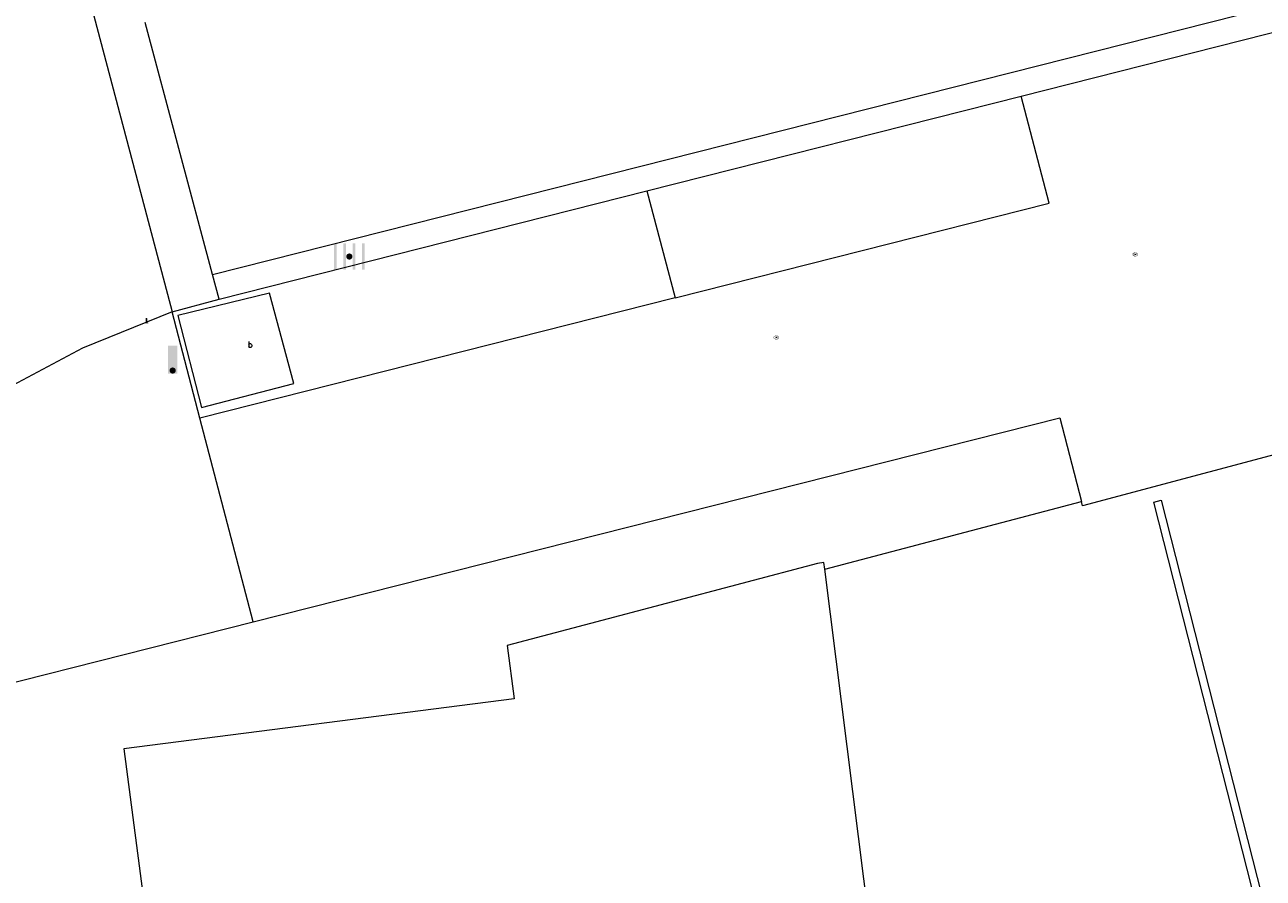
# Model space of a CAD drawing. Header units: metres. Extents: x 197457 to 198138, y 353986 to 354984.
# Tile 127 of 217: x 198039 to 198059, y 354318 to 354332. Entities that reach past the tile are written whole.
import ezdxf

# ---------------------------------------------------------------- set-up
doc = ezdxf.new("R2010")
doc.units = ezdxf.units.M
doc.header["$MEASUREMENT"] = 0
for name, color, linetype, lineweight, true_color in [('afsluitpaal', 7, 'Continuous', 0, 0xde7233), ('benzine-   olieput', 7, 'Continuous', 0, 0x104b6e), ('kolk', 7, 'Continuous', 0, 0x104b6e), ('verkeersbordpaal', 7, 'Continuous', 0, 0x104b6e)]:
    doc.layers.add(name, color=color, linetype=linetype, lineweight=lineweight, true_color=true_color)
for name, color, linetype, lineweight in [('Grens beheer openbare ruimte wegbeheer', 253, 'Continuous', 0), ('grens individueel parkeervak', 7, 'Continuous', 0), ('Grens maaiveld', 253, 'Continuous', 0), ('hoofdgebouw', 1, 'Continuous', 0), ('kant verharding', 7, 'Continuous', 0), ('molgoot weginrichtingselement lijn', 7, 'Continuous', 0), ('muur breder dan 30cm', 30, 'Continuous', 0), ('vlakafsluiter', 1, 'Continuous', 0), ('waterleidingput', 132, 'Continuous', 0), ('weginrichtingselement', 7, 'Continuous', 0)]:
    doc.layers.add(name, color=color, linetype=linetype, lineweight=lineweight)
doc.styles.add('Style-STANDARD', font='STANDARD.shx')

# ---------------------------------------------------------------- blocks, each defined once
blk = doc.blocks.new('afsluitpaal')
at = {"layer": 'afsluitpaal', "linetype": 'Continuous', "lineweight": 0, "true_color": 0xbd2877}
blk.add_hatch(color=232, dxfattribs=at).paths.add_polyline_path([(0.15, 0.65, 1), (-0.15, 0.65), (-0.15, 0.05), (-0.3, 0.05), (-0.3, -0.1), (0, -0.1, -0.414214), (-0.1, 0, -1), (0.1, 0, -0.414214), (0, -0.1), (0.3, -0.1), (0.3, 0.05), (0.15, 0.05)])
at = {"layer": 'afsluitpaal', "linetype": 'Continuous', "lineweight": 0, "true_color": 0x681648}
blk.add_hatch(color=219, dxfattribs=at).paths.add_polyline_path([(0.1, 0, 1), (-0.1, 0, 1)])
blk = doc.blocks.new('kolk')
at = {"layer": 'kolk', "linetype": 'Continuous', "lineweight": 0, "true_color": 0xbd2877}
for points in [[(-0.489, -0.425), (-0.489, 0), (-0.489, 0.425), (-0.404, 0.425), (-0.404, 0), (-0.404, -0.425)], [(-0.191, -0.425), (-0.191, 0), (-0.191, 0.425), (-0.106, 0.425), (-0.106, 0), (-0.106, -0.425)], [(0.106, -0.425), (0.106, 0), (0.106, 0.425), (0.191, 0.425), (0.191, 0), (0.191, -0.425)], [(0.404, -0.425), (0.404, 0), (0.404, 0.425), (0.489, 0.425), (0.489, 0), (0.489, -0.425)]]:
    blk.add_hatch(color=232, dxfattribs=at).paths.add_polyline_path(points)
at = {"layer": 'kolk', "linetype": 'Continuous', "lineweight": 0, "true_color": 0x681648}
blk.add_hatch(color=219, dxfattribs=at).paths.add_polyline_path([(0.1, 0, 1), (-0.1, 0, 1)])
blk = doc.blocks.new('benzineolieput')
at = {"layer": 'benzine-   olieput', "linetype": 'Continuous', "lineweight": 0, "true_color": 0xbd2877}
h = blk.add_hatch(color=232, dxfattribs=at)
edge = h.paths.add_edge_path()
edge.add_spline(control_points=[(0.44, 0), (0.44, 0.04), (0.43, 0.09), (0.36, 0.2), (0.28, 0.26), (0.09, 0.32), (-0.02, 0.33), (-0.22, 0.29), (-0.31, 0.24), (-0.42, 0.12), (-0.44, 0.06), (-0.44, -0.06), (-0.42, -0.12), (-0.33, -0.22), (-0.28, -0.26), (-0.1, -0.33), (0.04, -0.33), (0.27, -0.27), (0.37, -0.2), (0.43, -0.08), (0.44, -0.04), (0.44, 0)], knot_values=[0, 0, 0, 0, 0.060484, 0.060484, 0.178041, 0.178041, 0.295599, 0.295599, 0.413157, 0.413157, 0.498623, 0.498623, 0.584089, 0.584089, 0.669555, 0.669555, 0.808438, 0.808438, 0.94732, 0.94732, 1, 1, 1, 1], degree=3, periodic=0)
edge = h.paths.add_edge_path(flags=16)
edge.add_ellipse((0, 0), major_axis=(0.392, 0), ratio=0.689655, start_angle=0, end_angle=360)
h = blk.add_hatch(color=232, dxfattribs=at)
h.paths.add_polyline_path([(-0.05, -0.09, -0.572477), (-0.05, 0.09, 0.381612), (-0.15, 0.17), (-0.25, 0.17), (-0.25, -0.18), (-0.15, -0.18, 0.381612)])
h.paths.add_polyline_path([(-0.15, -0.12), (-0.2, -0.12), (-0.2, -0.02), (-0.15, -0.02, -1)], flags=16)
h.paths.add_polyline_path([(-0.15, 0.02), (-0.2, 0.02), (-0.2, 0.12), (-0.15, 0.12, -1)], flags=16)
at = {"layer": 'benzine-   olieput', "linetype": 'Continuous', "lineweight": 0, "true_color": 0x681648}
blk.add_hatch(color=219, dxfattribs=at).paths.add_polyline_path([(0.1, 0, 1), (-0.1, 0, 1)])
at = {"layer": 'benzine-   olieput', "linetype": 'Continuous', "lineweight": 0, "true_color": 0xbd2877}
h = blk.add_hatch(color=232, dxfattribs=at)
h.paths.add_polyline_path([(0.27, -0.08), (0.27, 0.07, 1), (0.07, 0.07), (0.07, 0.07, -0.377964), (0.07, -0.07), (0.07, -0.08, 1)])
h.paths.add_polyline_path([(0.12, -0.08), (0.12, 0.07, -1), (0.23, 0.07), (0.23, -0.08, -1)], flags=16)
blk = doc.blocks.new('waterleidingput')
at = {"layer": 'waterleidingput', "linetype": 'Continuous', "lineweight": 0, "true_color": 0x248bcb}
h = blk.add_hatch(color=142, dxfattribs=at)
edge = h.paths.add_edge_path()
edge.add_spline(control_points=[(0.44, 0), (0.44, 0.04), (0.43, 0.09), (0.36, 0.2), (0.28, 0.26), (0.09, 0.32), (-0.02, 0.33), (-0.22, 0.29), (-0.31, 0.24), (-0.42, 0.12), (-0.44, 0.06), (-0.44, -0.06), (-0.42, -0.12), (-0.33, -0.22), (-0.28, -0.26), (-0.1, -0.33), (0.04, -0.33), (0.27, -0.27), (0.37, -0.2), (0.43, -0.08), (0.44, -0.04), (0.44, 0)], knot_values=[0, 0, 0, 0, 0.060484, 0.060484, 0.178041, 0.178041, 0.295599, 0.295599, 0.413157, 0.413157, 0.498623, 0.498623, 0.584089, 0.584089, 0.669555, 0.669555, 0.808438, 0.808438, 0.94732, 0.94732, 1, 1, 1, 1], degree=3, periodic=0)
edge = h.paths.add_edge_path(flags=16)
edge.add_ellipse((0, 0), major_axis=(0.392, 0), ratio=0.689655, start_angle=0, end_angle=360)
for points in [[(-0.05, -0.09, -0.141608), (-0.09, -0.05), (-0.1, -0.09), (-0.17, 0.18), (-0.22, 0.18), (-0.12, -0.17), (-0.07, -0.17)], [(0.03, 0.18), (-0.02, 0.18), (-0.05, 0.09, -0.269854), (0.05, 0.09)], [(0.23, 0.18), (0.18, 0.18), (0.1, -0.09), (0.09, -0.05, -0.141608), (0.05, -0.09), (0.08, -0.17), (0.13, -0.17)]]:
    blk.add_hatch(color=142, dxfattribs=at).paths.add_polyline_path(points)
at = {"layer": 'waterleidingput', "linetype": 'Continuous', "lineweight": 0, "true_color": 0x104b6e}
blk.add_hatch(color=156, dxfattribs=at).paths.add_polyline_path([(0.1, 0, 1), (-0.1, 0, 1)])
blk = doc.blocks.new('paal')
at = {"layer": 'verkeersbordpaal', "linetype": 'Continuous', "lineweight": 0, "true_color": 0xbd2877}
blk.add_hatch(color=232, dxfattribs=at).paths.add_polyline_path([(0.15, 0.8), (-0.15, 0.8), (-0.15, -0.1), (0, -0.1, -0.414214), (-0.1, 0, -1), (0.1, 0, -0.414214), (0, -0.1), (0.15, -0.1)])
at = {"layer": 'verkeersbordpaal', "linetype": 'Continuous', "lineweight": 0, "true_color": 0x681648}
blk.add_hatch(color=219, dxfattribs=at).paths.add_polyline_path([(-0.1, 0, 1), (0.1, 0, 1)])

msp = doc.modelspace()

# ---------------------------------------------------------------- linework, layer by layer
at = {"layer": 'Grens beheer openbare ruimte wegbeheer', "linetype": 'Continuous', "lineweight": 0}
msp.add_line((198040.167, 354331.769), (198041.454, 354326.909), dxfattribs=at)
at = {"layer": 'grens individueel parkeervak', "linetype": 'Continuous', "lineweight": 0}
for p, q in [((198049.079, 354328.853), (198055.089, 354330.376)), ((198042.209, 354327.111), (198049.079, 354328.853)), ((198049.079, 354328.853), (198049.536, 354327.134)), ((198041.454, 354326.909), (198042.209, 354327.111)), ((198049.536, 354327.134), (198041.9, 354325.198)), ((198041.9, 354325.198), (198041.454, 354326.909))]:
    msp.add_line(p, q, dxfattribs=at)
at = {"layer": 'grens individueel parkeervak', "linetype": 'Continuous', "lineweight": 0, "flags": 128}
for points in [[(198049.536, 354327.134), (198055.543, 354328.657), (198055.089, 354330.376)], [(198043.407, 354325.757), (198043.017, 354327.212), (198041.543, 354326.849), (198041.924, 354325.374), (198043.407, 354325.757)]]:
    msp.add_lwpolyline(points, dxfattribs=at)
at = {"layer": 'Grens maaiveld', "linetype": 'Continuous', "lineweight": 0}
for p, q in [((198042.103, 354327.509), (198041.021, 354331.559)), ((198042.209, 354327.111), (198042.103, 354327.509)), ((198051.936, 354322.776), (198056.059, 354323.86))]:
    msp.add_line(p, q, dxfattribs=at)
at = {"layer": 'Grens maaiveld', "linetype": 'Continuous', "lineweight": 0, "flags": 128}
msp.add_lwpolyline([(198042.103, 354327.509), (198097.485, 354341.529), (198099.19, 354342.023), (198101.225, 354342.671)], dxfattribs=at)
at = {"layer": 'hoofdgebouw', "linetype": 'Continuous', "lineweight": 0, "flags": 128}
for points in [[(198051.936, 354322.776), (198051.923, 354322.88), (198051.818, 354322.864), (198048.171, 354321.898)], [(198052.968, 354313.486), (198053.104, 354313.503), (198051.936, 354322.776)], [(198048.171, 354321.898), (198046.836, 354321.545), (198046.948, 354320.692), (198040.676, 354319.888), (198041.39, 354314.448)]]:
    msp.add_lwpolyline(points, dxfattribs=at)
at = {"layer": 'kant verharding', "linetype": 'Continuous', "lineweight": 0}
for p, q in [((198055.089, 354330.376), (198059.472, 354331.487)), ((198041.454, 354326.909), (198040.011, 354326.324)), ((198040.011, 354326.324), (198038.636, 354325.594))]:
    msp.add_line(p, q, dxfattribs=at)
at = {"layer": 'kant verharding', "linetype": 'Continuous', "lineweight": 0, "flags": 128}
for points in [[(198042.753, 354321.927), (198055.71, 354325.205), (198056.059, 354323.86)], [(198060.134, 354324.872), (198056.077, 354323.791), (198056.059, 354323.86)], [(198036.422, 354318.834), (198036.53, 354320.352), (198042.753, 354321.927)]]:
    msp.add_lwpolyline(points, dxfattribs=at)
at = {"layer": 'molgoot weginrichtingselement lijn', "linetype": 'Continuous', "lineweight": 0}
msp.add_line((198042.209, 354327.111), (198042.103, 354327.509), dxfattribs=at)
at = {"layer": 'molgoot weginrichtingselement lijn', "linetype": 'Continuous', "lineweight": 0, "flags": 128}
msp.add_lwpolyline([(198042.103, 354327.509), (198097.485, 354341.529), (198099.19, 354342.023), (198101.225, 354342.671)], dxfattribs=at)
at = {"layer": 'muur breder dan 30cm', "linetype": 'Continuous', "lineweight": 0, "flags": 128}
msp.add_lwpolyline([(198057.225, 354323.85), (198057.341, 354323.88), (198060.58, 354311.141), (198062.798, 354304.006), (198062.683, 354303.971), (198060.464, 354311.108), (198057.225, 354323.85)], dxfattribs=at)
at = {"layer": 'vlakafsluiter', "linetype": 'Continuous', "lineweight": 0}
msp.add_line((198042.753, 354321.927), (198041.9, 354325.198), dxfattribs=at)

# ---------------------------------------------------------------- block references
at = {"layer": 'afsluitpaal', "linetype": 'Continuous', "lineweight": 0, "xscale": 0.1, "yscale": 0.1, "zscale": 0.1}
msp.add_blockref('afsluitpaal', (198041.04, 354326.732), dxfattribs=at)
at = {"layer": 'benzine-   olieput', "linetype": 'Continuous', "lineweight": 0, "xscale": 0.1, "yscale": 0.1, "zscale": 0.1}
msp.add_blockref('benzineolieput', (198056.924, 354327.832), dxfattribs=at)
at = {"layer": 'kolk', "linetype": 'Continuous', "lineweight": 0, "xscale": 0.5, "yscale": 0.5}
msp.add_blockref('kolk', (198044.299, 354327.798), dxfattribs=at)
at = {"layer": 'verkeersbordpaal', "linetype": 'Continuous', "lineweight": 0, "xscale": 0.5, "yscale": 0.5}
msp.add_blockref('paal', (198041.461, 354325.966), dxfattribs=at)
at = {"layer": 'waterleidingput', "linetype": 'Continuous', "lineweight": 0, "xscale": 0.1, "yscale": 0.1, "zscale": 0.1}
msp.add_blockref('waterleidingput', (198051.159, 354326.497), dxfattribs=at)

# ---------------------------------------------------------------- texts
at = {"layer": 'weginrichtingselement', "style": 'Style-STANDARD'}
msp.add_text('b', height=0.1, rotation=359.6691, dxfattribs=at).set_placement((198042.668, 354326.334))

doc.saveas('drawing.dxf')
